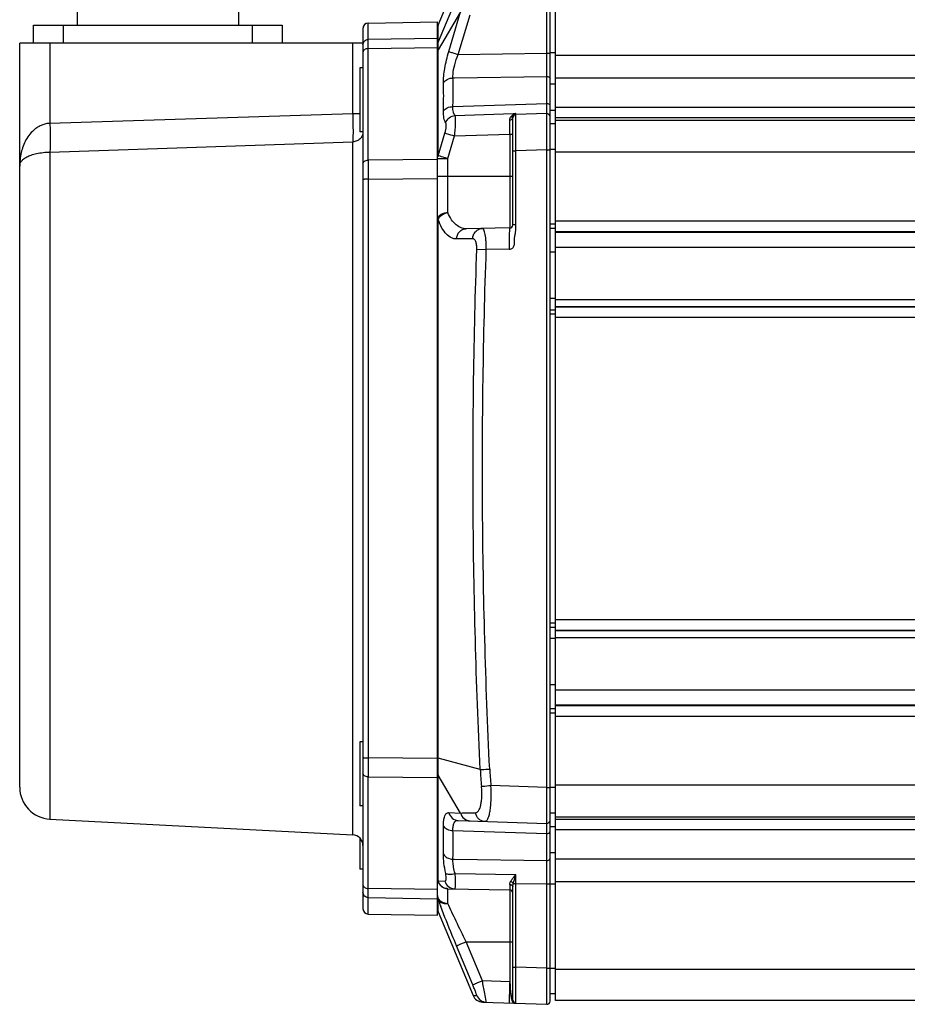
# Model space of a CAD drawing. Header units: millimetres. Extents: x 0 to 874, y 0 to 432.
# Tile 6 of 24: x 177 to 261, y 160 to 252. Entities that reach past the tile are written whole.
import ezdxf

# ---------------------------------------------------------------- set-up
doc = ezdxf.new("R2010")
doc.units = ezdxf.units.MM
doc.header["$LTSCALE"] = 30.734
doc.layers.get('0').update_dxf_attribs({"linetype": 'CONTINUOUS'})

msp = doc.modelspace()

# ---------------------------------------------------------------- linework, layer by layer
at = {"color": 7, "linetype": 'Continuous'}
for p, q in [((227.375, 159.992), (227.375, 260.136)), ((220.808, 259.631), (216.852, 250.198)), ((216.852, 251.749), (220.127, 259.61)), ((227.875, 160.064), (227.875, 260.064)), ((182.875, 258.364), (182.875, 251.764)), ((198.075, 258.364), (198.075, 251.764)), ((227.064, 249.123), (227.064, 257.038)), ((218.957, 253.002), (216.852, 249.429)), ((217.846, 249.268), (218.957, 253.002)), ((218.734, 248.996), (219.845, 252.729)), ((210.266, 251.951), (216.775, 252.064)), ((210.266, 239.054), (210.266, 251.951)), ((216.775, 168.064), (216.775, 252.064)), ((178.775, 250.064), (178.775, 251.764)), ((178.775, 251.764), (202.175, 251.764)), ((181.575, 251.764), (181.575, 250.064)), ((199.375, 250.064), (199.375, 251.764)), ((202.175, 251.764), (202.175, 250.064)), ((209.775, 251.451), (209.775, 168.678)), ((216.852, 249.661), (216.852, 251.749)), ((177.475, 180.104), (177.475, 250.064)), ((209.775, 250.064), (177.475, 250.064)), ((180.318, 250.064), (180.318, 242.526)), ((208.827, 243.457), (208.827, 250.064)), ((216.775, 250.511), (210.266, 250.403)), ((210.266, 249.543), (216.775, 249.652)), ((216.852, 249.429), (216.852, 249.661)), ((216.852, 239.472), (216.852, 249.429)), ((218.734, 248.996), (227.064, 249.123)), ((227.064, 249.123), (227.375, 249.123)), ((227.875, 249.135), (227.375, 249.135)), ((227.875, 248.915), (322.08, 248.915)), ((209.475, 247.724), (209.475, 241.724)), ((209.775, 247.724), (209.475, 247.724)), ((218.24, 246.789), (218.379, 246.791)), ((218.379, 246.791), (227.064, 246.929)), ((227.064, 244.391), (227.064, 246.929)), ((227.875, 246.79), (322.043, 246.79)), ((227.875, 246.21), (227.375, 246.21)), ((218.24, 244.088), (227.064, 244.391)), ((227.875, 243.737), (227.375, 243.737)), ((321.994, 243.994), (227.875, 243.994)), ((180.318, 242.526), (208.827, 243.457)), ((208.827, 243.457), (209.475, 243.457)), ((218.442, 243.257), (223.906, 243.446)), ((223.875, 232.983), (223.875, 243.035)), ((223.906, 243.446), (224.164, 243.454)), ((227.064, 243.436), (224.164, 243.335)), ((321.978, 243.031), (227.875, 243.031)), ((227.875, 242.815), (321.974, 242.815)), ((209.775, 241.724), (209.475, 241.724)), ((227.875, 242.464), (227.375, 242.464)), ((180.318, 239.821), (208.827, 240.785)), ((208.827, 175.614), (208.827, 240.785)), ((216.852, 239.472), (217.484, 241.608)), ((217.757, 239.2), (218.39, 241.336)), ((218.39, 241.336), (223.58, 241.514)), ((223.58, 241.514), (223.58, 232.683)), ((223.58, 241.514), (223.875, 241.514)), ((180.318, 239.821), (180.318, 177.108)), ((223.875, 239.937), (224.164, 239.937)), ((227.064, 240.038), (224.164, 239.937)), ((224.164, 232.983), (224.164, 239.937)), ((227.064, 180.09), (227.064, 240.038)), ((227.064, 240.038), (227.375, 240.038)), ((227.875, 240.066), (227.375, 240.066)), ((322.922, 239.816), (227.875, 239.816)), ((216.775, 239.106), (210.266, 239.054)), ((216.775, 239.2), (217.757, 239.2)), ((217.757, 234.126), (217.757, 239.2)), ((210.266, 237.273), (216.775, 237.326)), ((210.266, 237.273), (210.266, 182.855)), ((216.775, 237.564), (223.875, 237.564)), ((216.852, 182.838), (216.852, 233.474)), ((227.875, 233.364), (322.275, 233.364)), ((223.58, 232.683), (219.483, 232.612)), ((224.164, 232.983), (223.875, 232.983)), ((227.375, 233.064), (227.875, 233.064)), ((227.375, 232.664), (227.875, 232.664)), ((227.875, 232.364), (322.249, 232.364)), ((220.103, 231.672), (218.578, 231.646)), ((227.875, 232.294), (322.179, 232.294)), ((220.489, 230.677), (221.377, 230.645)), ((223.545, 230.683), (221.377, 230.645)), ((227.875, 230.878), (322.156, 230.878)), ((227.875, 230.405), (227.375, 230.405)), ((227.875, 226.047), (227.375, 226.047)), ((227.875, 225.964), (322.207, 225.964)), ((227.875, 224.964), (227.375, 224.964)), ((227.875, 225.282), (322.231, 225.282)), ((322.249, 225.264), (227.875, 225.264)), ((227.875, 224.564), (227.375, 224.564)), ((322.275, 224.264), (227.875, 224.264)), ((227.375, 195.564), (227.875, 195.564)), ((227.875, 195.864), (322.275, 195.864)), ((227.375, 195.164), (227.875, 195.164)), ((227.875, 194.864), (322.249, 194.864)), ((227.875, 194.846), (322.231, 194.846)), ((227.875, 194.082), (227.375, 194.082)), ((227.875, 194.164), (322.207, 194.164)), ((227.875, 189.723), (227.375, 189.723)), ((227.875, 189.25), (322.156, 189.25)), ((227.875, 187.464), (227.375, 187.464)), ((227.875, 187.064), (227.375, 187.064)), ((227.875, 187.834), (322.179, 187.834)), ((322.249, 187.764), (227.875, 187.764)), ((322.275, 186.764), (227.875, 186.764)), ((209.475, 184.364), (209.475, 178.364)), ((209.775, 184.364), (209.475, 184.364)), ((216.775, 182.803), (210.266, 182.855)), ((216.852, 182.444), (216.852, 182.838)), ((220.808, 181.76), (216.852, 182.838)), ((216.852, 181.797), (216.852, 182.444)), ((216.852, 181.517), (216.852, 181.797)), ((216.852, 181.245), (216.852, 181.517)), ((210.266, 168.178), (210.266, 181.075)), ((210.266, 181.075), (216.775, 181.022)), ((218.957, 177.672), (216.852, 181.245)), ((216.852, 171.289), (216.852, 181.245)), ((227.064, 180.09), (221.811, 180.274)), ((227.064, 180.09), (227.375, 180.09)), ((227.875, 180.062), (227.375, 180.062)), ((227.875, 180.312), (322.922, 180.312)), ((209.775, 178.364), (209.475, 178.364)), ((180.318, 177.108), (208.827, 175.614)), ((217.846, 177.711), (218.957, 177.672)), ((218.734, 176.983), (227.064, 176.693)), ((227.875, 177.664), (227.375, 177.664)), ((227.875, 177.313), (321.974, 177.313)), ((227.875, 177.098), (321.978, 177.098)), ((218.24, 176.04), (227.064, 175.738)), ((227.875, 176.391), (227.375, 176.391)), ((227.875, 176.135), (321.994, 176.135)), ((209.475, 175.314), (209.475, 172.404)), ((227.064, 173.2), (227.064, 175.738)), ((218.24, 173.339), (218.379, 173.337)), ((218.379, 173.337), (227.064, 173.2)), ((227.875, 173.919), (227.375, 173.919)), ((322.043, 173.338), (227.875, 173.338)), ((209.775, 172.404), (209.475, 172.404)), ((216.852, 171.289), (217.484, 171.278)), ((218.442, 171.983), (224.164, 171.889)), ((216.775, 170.477), (210.266, 170.585)), ((217.757, 169.185), (217.757, 170.561)), ((217.757, 170.561), (223.58, 170.459)), ((223.58, 170.459), (223.58, 161.814)), ((223.875, 160.094), (223.875, 170.733)), ((223.915, 171.05), (224.164, 171.05)), ((224.164, 163.192), (224.164, 171.05)), ((224.164, 171.05), (227.064, 171.006)), ((227.064, 163.09), (227.064, 171.006)), ((227.064, 171.006), (227.375, 171.006)), ((227.875, 170.993), (227.375, 170.993)), ((322.08, 171.213), (227.875, 171.213)), ((210.266, 169.726), (216.775, 169.618)), ((216.852, 168.38), (216.852, 169.526)), ((210.266, 168.178), (216.775, 168.064)), ((216.852, 168.38), (220.127, 160.519)), ((220.103, 161.521), (218.578, 165.195)), ((219.483, 165.578), (223.875, 165.578)), ((221.009, 161.904), (219.483, 165.578)), ((223.875, 163.192), (224.164, 163.192)), ((227.064, 163.09), (224.164, 163.192)), ((227.064, 163.09), (227.375, 163.09)), ((227.875, 163.062), (227.375, 163.062)), ((227.875, 162.986), (322.224, 162.986)), ((223.58, 161.814), (221.009, 161.904)), ((220.127, 160.519), (220.489, 160.507)), ((220.127, 160.519), (220.144, 160.518)), ((223.547, 160.71), (223.546, 160.64)), ((223.673, 160.715), (223.678, 160.654)), ((223.678, 160.654), (223.682, 160.607)), ((227.875, 160.664), (227.375, 160.664)), ((221.015, 159.904), (227.064, 159.693)), ((223.92, 159.935), (223.875, 160.094)), ((223.974, 159.871), (223.932, 159.918)), ((224.008, 159.8), (224.023, 159.799)), ((333.275, 160.064), (227.875, 160.064))]:
    msp.add_line(p, q, dxfattribs=at)
for points in [[(210.266, 249.543), (210.266, 249.961), (210.266, 250.253), (210.266, 250.403)], [(210.266, 169.726), (210.266, 169.876), (210.266, 170.167), (210.266, 170.585)], [(223.682, 160.607), (223.684, 160.582), (223.687, 160.557), (223.69, 160.532), (223.693, 160.506), (223.696, 160.479), (223.699, 160.452), (223.703, 160.425), (223.707, 160.397), (223.712, 160.368), (223.717, 160.339), (223.722, 160.31), (223.728, 160.281), (223.734, 160.252), (223.741, 160.223), (223.749, 160.194)], [(223.749, 160.194), (223.756, 160.166), (223.765, 160.138), (223.773, 160.11), (223.782, 160.084), (223.792, 160.058), (223.802, 160.033), (223.813, 160.009), (223.823, 159.986), (223.834, 159.964), (223.846, 159.944), (223.858, 159.924)], [(223.858, 159.924), (223.87, 159.906), (223.882, 159.889), (223.895, 159.873), (223.908, 159.859), (223.921, 159.846), (223.935, 159.834), (223.949, 159.824), (223.963, 159.816)], [(223.963, 159.816), (223.978, 159.809), (223.993, 159.804), (224.008, 159.8)], [(223.974, 159.871), (223.976, 159.869), (223.997, 159.852)], [(223.997, 159.852), (224.021, 159.836), (224.048, 159.822), (224.077, 159.81)], [(224.077, 159.81), (224.106, 159.802), (224.133, 159.797)]]:
    msp.add_lwpolyline(points, dxfattribs=at)
for centre, radius, start, end in [((210.275, 251.451), 0.5, 91, 180), ((217.775, 251.364), 1, 157.38014, 180), ((217.767, 249.814), 0.992, 157.26907, 172.3735), ((-297.089, 244.324), 520.676, 359.69081, 359.83631), ((224.436, 242.498), 0.982, 127.10647, 128.49721), ((224.471, 242.452), 1.04, 125.00543, 127.0989), ((224.548, 242.34), 1.175, 119.89807, 124.9463), ((224.175, 243.035), 0.3, 92, 180), ((224.643, 242.176), 1.365, 115.35355, 119.91507), ((224.913, 242.451), 1.244, 135.94718, 137.61316), ((224.701, 242.056), 1.498, 112.78482, 115.39174), ((226.819, 240.517), 3.959, 133.14649, 134.10941), ((233.325, 233.58), 13.47, 132.85625, 133.16216), ((224.725, 241.999), 1.56, 111.09529, 112.79166), ((227.075, 243.136), 0.3, 0, 92), ((1038.134, 238.163), 827.868, 179.938376, 180.061622), ((218.632, 245.124), 5.926, 252.51401, 252.75668), ((223.575, 232.983), 0.3, 271, 360), ((909.868, 181.965), 699.603, 179.927079, 180.072921), ((253.237, 183.328), 32.467, 182.76919, 185.56), ((252.272, 183.328), 30.614, 182.85282, 185.72544), ((180.475, 180.104), 3, 180, 267), ((227.075, 176.992), 0.3, 268, 360), ((208.775, 174.615), 1, 0, 87), ((217.775, 171.561), 1, 180, 269), ((223.575, 170.159), 0.3, 0, 89), ((217.768, 169.909), 0.993, 196.25363, 202.71289), ((276.775, 191.854), 63.948, 200.43592, 200.83708), ((210.275, 168.678), 0.5, 180, 269), ((217.775, 168.764), 1, 180, 202.61986), ((289.486, 196.687), 77.547, 200.83396, 201.00624), ((221.05, 160.903), 1, 202.61988, 268), ((224.175, 160.094), 0.3, 180, 268), ((227.075, 159.992), 0.3, 268, 360)]:
    msp.add_arc(centre, radius, start, end, dxfattribs=at)
for points, knots in [([(209.775, 249.906), (209.775, 249.97), (209.8, 250.099), (209.909, 250.263), (210.072, 250.374), (210.202, 250.401), (210.266, 250.403)], [0, 0, 0, 0, 0.249223, 0.498825, 0.749174, 1, 1, 1, 1]), ([(210.266, 249.543), (210.203, 249.543), (210.079, 249.525), (209.919, 249.45), (209.805, 249.336), (209.775, 249.236), (209.775, 249.19)], [0, 0, 0, 0, 0.288023, 0.555011, 0.790154, 1, 1, 1, 1]), ([(216.775, 249.156), (216.775, 249.179), (216.781, 249.274), (216.815, 249.367), (216.852, 249.428)], [0, 0, 0, 0, 0.246034, 1, 1, 1, 1]), ([(217.352, 246.328), (217.347, 246.537), (217.368, 246.991), (217.503, 247.98), (217.691, 248.747), (217.846, 249.268)], [0, 0, 0, 0, 0.21021, 0.45477, 1, 1, 1, 1]), ([(217.846, 249.268), (217.955, 249.231), (218.251, 249.142), (218.548, 249.052), (218.734, 248.996)], [0, 0, 0, 0, 0.372177, 1, 1, 1, 1]), ([(227.064, 246.929), (227.064, 247.083), (227.063, 247.814), (227.064, 248.546), (227.064, 249.123)], [0, 0, 0, 0, 0.210759, 1, 1, 1, 1]), ([(218.247, 247.119), (218.271, 247.423), (218.397, 248.063), (218.606, 248.678), (218.734, 248.996)], [0, 0, 0, 0, 0.47112, 1, 1, 1, 1]), ([(217.352, 246.328), (217.43, 246.468), (217.711, 246.703), (218.056, 246.782), (218.24, 246.789)], [0, 0, 0, 0, 0.46574, 1, 1, 1, 1]), ([(217.352, 243.681), (217.357, 243.908), (217.372, 244.79), (217.367, 245.673), (217.352, 246.328)], [0, 0, 0, 0, 0.257228, 1, 1, 1, 1]), ([(218.24, 246.789), (218.239, 246.815), (218.237, 246.925), (218.241, 247.035), (218.247, 247.119)], [0, 0, 0, 0, 0.236473, 1, 1, 1, 1]), ([(218.24, 244.088), (218.245, 244.32), (218.26, 245.22), (218.256, 246.121), (218.24, 246.789)], [0, 0, 0, 0, 0.257226, 1, 1, 1, 1]), ([(227.064, 246.929), (227.104, 246.93), (227.181, 246.92), (227.283, 246.875), (227.356, 246.802), (227.375, 246.739), (227.375, 246.709)], [0, 0, 0, 0, 0.283912, 0.55047, 0.787282, 1, 1, 1, 1]), ([(227.064, 243.436), (227.063, 243.436), (227.066, 243.444), (227.063, 243.453), (227.064, 243.475), (227.063, 243.501), (227.064, 243.537), (227.063, 243.599), (227.063, 243.695), (227.063, 243.831), (227.064, 243.995), (227.064, 244.185), (227.064, 244.32), (227.064, 244.391)], [0, 0, 0, 0, 0.004129, 0.016506, 0.037102, 0.065867, 0.102724, 0.147578, 0.260782, 0.404285, 0.576574, 0.77584, 1, 1, 1, 1]), ([(227.064, 244.391), (227.104, 244.392), (227.181, 244.383), (227.282, 244.342), (227.355, 244.275), (227.375, 244.214), (227.375, 244.187)], [0, 0, 0, 0, 0.291064, 0.56136, 0.795612, 1, 1, 1, 1]), ([(217.557, 242.57), (217.517, 242.625), (217.449, 242.765), (217.357, 243.136), (217.347, 243.453), (217.352, 243.681)], [0, 0, 0, 0, 0.177795, 0.402395, 1, 1, 1, 1]), ([(217.352, 243.681), (217.432, 243.811), (217.72, 244.024), (218.058, 244.086), (218.24, 244.088)], [0, 0, 0, 0, 0.456855, 1, 1, 1, 1]), ([(218.442, 243.257), (218.358, 243.341), (218.243, 243.626), (218.234, 243.917), (218.24, 244.088)], [0, 0, 0, 0, 0.409066, 1, 1, 1, 1]), ([(208.827, 243.457), (208.833, 242.934), (208.838, 242.044), (208.836, 241.153), (208.827, 240.785)], [0, 0, 0, 0, 0.58661, 1, 1, 1, 1]), ([(217.484, 241.608), (217.515, 241.711), (217.565, 241.908), (217.608, 242.186), (217.612, 242.404), (217.585, 242.531), (217.557, 242.57)], [0, 0, 0, 0, 0.327269, 0.622403, 0.852664, 1, 1, 1, 1]), ([(217.557, 242.57), (217.622, 242.753), (217.865, 243.087), (218.248, 243.239), (218.442, 243.257)], [0, 0, 0, 0, 0.49957, 1, 1, 1, 1]), ([(218.39, 241.336), (218.418, 241.546), (218.462, 241.945), (218.496, 242.494), (218.498, 242.888), (218.474, 243.128), (218.455, 243.22), (218.442, 243.257)], [0, 0, 0, 0, 0.328779, 0.624174, 0.855273, 0.939293, 1, 1, 1, 1]), ([(223.586, 242.836), (223.586, 242.861), (223.593, 242.953), (223.629, 243.042), (223.667, 243.099)], [0, 0, 0, 0, 0.260229, 1, 1, 1, 1]), ([(223.586, 242.837), (223.623, 242.838), (223.695, 242.848), (223.79, 242.89), (223.857, 242.953), (223.875, 243.009), (223.875, 243.035)], [0, 0, 0, 0, 0.294729, 0.565239, 0.797859, 1, 1, 1, 1]), ([(223.915, 243.186), (223.901, 243.161), (223.858, 243.118), (223.8, 243.1), (223.77, 243.096)], [0, 0, 0, 0, 0.476589, 1, 1, 1, 1]), ([(224.164, 239.937), (224.164, 240.158), (224.162, 240.592), (224.161, 241.221), (224.16, 241.802), (224.16, 242.244), (224.16, 242.556), (224.16, 242.754), (224.161, 242.925), (224.161, 243.066), (224.162, 243.166), (224.162, 243.23), (224.162, 243.267), (224.163, 243.295), (224.162, 243.317), (224.165, 243.326), (224.163, 243.335), (224.164, 243.335)], [0, 0, 0, 0, 0.195226, 0.382989, 0.555919, 0.707446, 0.773311, 0.831715, 0.882106, 0.924002, 0.957004, 0.97007, 0.980803, 0.989178, 0.995177, 0.998784, 1, 1, 1, 1]), ([(227.064, 240.038), (227.064, 240.259), (227.062, 240.693), (227.061, 241.322), (227.06, 241.902), (227.06, 242.344), (227.06, 242.657), (227.06, 242.854), (227.061, 243.025), (227.061, 243.167), (227.062, 243.267), (227.062, 243.331), (227.062, 243.368), (227.063, 243.396), (227.062, 243.418), (227.065, 243.427), (227.063, 243.436), (227.064, 243.436)], [0, 0, 0, 0, 0.195109, 0.382772, 0.555652, 0.707204, 0.773101, 0.831538, 0.881959, 0.923889, 0.956926, 0.970012, 0.98076, 0.989146, 0.995156, 0.998777, 1, 1, 1, 1]), ([(180.318, 242.526), (180.188, 242.521), (179.932, 242.481), (179.57, 242.363), (179.235, 242.201), (178.841, 241.936), (178.429, 241.534), (177.934, 240.802), (177.561, 239.776), (177.475, 238.918), (177.475, 238.492)], [0, 0, 0, 0, 0.071807, 0.14233, 0.210712, 0.27703, 0.404267, 0.526655, 0.763938, 1, 1, 1, 1]), ([(180.318, 242.526), (180.335, 241.994), (180.351, 241.243), (180.343, 240.341), (180.329, 239.972), (180.318, 239.821)], [0, 0, 0, 0, 0.590954, 0.832073, 1, 1, 1, 1]), ([(209.775, 241.676), (209.775, 241.563), (209.724, 241.331), (209.512, 241.041), (209.198, 240.844), (208.952, 240.791), (208.827, 240.785)], [0, 0, 0, 0, 0.23706, 0.481625, 0.736854, 1, 1, 1, 1]), ([(217.484, 241.608), (217.527, 241.595), (217.829, 241.503), (218.131, 241.413), (218.39, 241.336)], [0, 0, 0, 0, 0.141948, 1, 1, 1, 1]), ([(177.475, 238.492), (177.475, 238.571), (177.502, 238.736), (177.632, 238.969), (177.85, 239.184), (178.16, 239.38), (178.568, 239.552), (179.29, 239.751), (179.893, 239.812), (180.318, 239.821)], [0, 0, 0, 0, 0.069836, 0.144862, 0.232506, 0.33869, 0.468049, 0.623206, 1, 1, 1, 1]), ([(209.775, 238.7), (209.775, 238.747), (209.804, 238.846), (209.919, 238.961), (210.079, 239.035), (210.203, 239.053), (210.266, 239.054)], [0, 0, 0, 0, 0.209743, 0.444737, 0.711848, 1, 1, 1, 1]), ([(217.757, 239.2), (217.663, 239.228), (217.369, 239.315), (217.075, 239.403), (216.876, 239.465)], [0, 0, 0, 0, 0.319569, 1, 1, 1, 1]), ([(210.266, 237.273), (210.203, 237.273), (210.087, 237.27), (209.951, 237.261), (209.863, 237.249), (209.817, 237.24), (209.79, 237.232), (209.775, 237.221), (209.775, 237.216)], [0, 0, 0, 0, 0.377061, 0.696194, 0.819094, 0.911674, 0.971151, 1, 1, 1, 1]), ([(216.775, 233.436), (216.775, 233.527), (216.835, 233.722), (217.064, 233.945), (217.385, 234.09), (217.63, 234.125), (217.757, 234.126)], [0, 0, 0, 0, 0.206966, 0.441142, 0.709406, 1, 1, 1, 1]), ([(216.775, 233.436), (216.775, 233.445), (216.807, 233.464), (216.832, 233.469), (216.852, 233.474)], [0, 0, 0, 0, 0.311131, 1, 1, 1, 1]), ([(216.852, 233.474), (216.884, 233.553), (217.093, 233.877), (217.468, 234.069), (217.757, 234.126)], [0, 0, 0, 0, 0.223703, 1, 1, 1, 1]), ([(218.578, 231.646), (218.411, 231.643), (218.048, 231.732), (217.574, 232.115), (217.161, 232.713), (216.95, 233.2), (216.852, 233.474)], [0, 0, 0, 0, 0.187344, 0.4043, 0.672402, 1, 1, 1, 1]), ([(219.483, 232.612), (219.319, 232.609), (218.971, 232.675), (218.495, 232.984), (218.075, 233.481), (217.857, 233.895), (217.757, 234.126)], [0, 0, 0, 0, 0.202629, 0.425774, 0.688179, 1, 1, 1, 1]), ([(218.578, 231.646), (218.581, 231.771), (218.632, 232.02), (218.832, 232.338), (219.129, 232.555), (219.367, 232.609), (219.483, 232.612)], [0, 0, 0, 0, 0.259099, 0.512732, 0.75898, 1, 1, 1, 1]), ([(220.103, 231.672), (220.107, 231.797), (220.158, 232.047), (220.358, 232.365), (220.655, 232.582), (220.892, 232.636), (221.009, 232.638)], [0, 0, 0, 0, 0.259101, 0.512736, 0.758984, 1, 1, 1, 1]), ([(221.377, 230.645), (221.379, 230.903), (221.369, 231.278), (221.325, 231.751), (221.282, 232.05), (221.227, 232.294), (221.173, 232.458), (221.123, 232.553), (221.081, 232.61), (221.036, 232.639), (221.009, 232.638)], [0, 0, 0, 0, 0.371316, 0.538532, 0.684909, 0.805629, 0.897568, 0.932511, 0.960473, 1, 1, 1, 1]), ([(223.58, 232.683), (223.576, 232.683), (223.571, 232.665), (223.566, 232.64), (223.56, 232.59), (223.555, 232.525), (223.551, 232.441), (223.545, 232.296), (223.54, 232.079), (223.537, 231.78), (223.537, 231.438), (223.539, 231.068), (223.543, 230.813), (223.545, 230.683)], [0, 0, 0, 0, 0.005904, 0.020665, 0.044661, 0.077807, 0.119786, 0.170186, 0.294395, 0.445595, 0.618086, 0.805484, 1, 1, 1, 1]), ([(223.545, 230.683), (223.651, 230.685), (223.82, 230.736), (223.958, 230.905), (224.012, 231.06), (224.027, 231.221), (224.025, 231.436), (224.022, 231.705), (224.077, 232.024), (224.144, 232.339), (224.174, 232.661), (224.164, 232.876), (224.164, 232.983)], [0, 0, 0, 0, 0.123661, 0.18622, 0.248917, 0.311623, 0.374203, 0.499351, 0.624511, 0.749681, 0.874813, 1, 1, 1, 1]), ([(220.489, 230.677), (220.494, 230.81), (220.482, 231.056), (220.416, 231.34), (220.332, 231.515), (220.264, 231.604), (220.187, 231.66), (220.13, 231.672), (220.103, 231.672)], [0, 0, 0, 0, 0.34761, 0.640341, 0.75655, 0.852172, 0.930828, 1, 1, 1, 1]), ([(220.808, 181.76), (220.417, 189.905), (219.969, 206.214), (220.203, 222.528), (220.489, 230.677)], [0, 0, 0, 0, 0.500002, 1, 1, 1, 1]), ([(221.696, 181.804), (221.306, 189.937), (220.857, 206.22), (221.092, 222.508), (221.377, 230.645)], [0, 0, 0, 0, 0.500002, 1, 1, 1, 1]), ([(209.775, 182.912), (209.775, 182.907), (209.79, 182.897), (209.817, 182.889), (209.862, 182.879), (209.95, 182.868), (210.087, 182.858), (210.203, 182.856), (210.266, 182.855)], [0, 0, 0, 0, 0.028827, 0.08825, 0.18072, 0.303529, 0.622776, 1, 1, 1, 1]), ([(216.809, 182.853), (216.812, 182.852), (216.826, 182.846), (216.841, 182.842), (216.852, 182.838)], [0, 0, 0, 0, 0.218253, 1, 1, 1, 1]), ([(216.775, 181.517), (216.775, 181.493), (216.781, 181.399), (216.816, 181.307), (216.852, 181.245)], [0, 0, 0, 0, 0.244795, 1, 1, 1, 1]), ([(220.808, 181.76), (220.856, 181.763), (221.152, 181.778), (221.449, 181.792), (221.696, 181.804)], [0, 0, 0, 0, 0.163389, 1, 1, 1, 1]), ([(210.266, 181.075), (210.203, 181.075), (210.079, 181.093), (209.919, 181.168), (209.805, 181.282), (209.775, 181.382), (209.775, 181.428)], [0, 0, 0, 0, 0.288023, 0.555011, 0.790154, 1, 1, 1, 1]), ([(220.344, 177.706), (220.4, 177.707), (220.522, 177.744), (220.667, 177.897), (220.781, 178.128), (220.851, 178.37), (220.896, 178.599), (220.934, 178.868), (220.96, 179.235), (220.96, 179.7), (220.939, 180.02), (220.923, 180.183)], [0, 0, 0, 0, 0.061509, 0.133825, 0.227069, 0.344558, 0.412215, 0.485274, 0.645279, 0.819063, 1, 1, 1, 1]), ([(220.923, 180.183), (220.971, 180.188), (221.267, 180.219), (221.563, 180.249), (221.811, 180.274)], [0, 0, 0, 0, 0.16184, 1, 1, 1, 1]), ([(221.232, 176.896), (221.259, 176.895), (221.316, 176.905), (221.395, 176.953), (221.466, 177.032), (221.562, 177.192), (221.659, 177.47), (221.745, 177.884), (221.805, 178.393), (221.85, 179.2), (221.837, 179.837), (221.811, 180.274)], [0, 0, 0, 0, 0.022566, 0.047124, 0.076206, 0.111356, 0.202345, 0.321571, 0.466438, 0.632114, 1, 1, 1, 1]), ([(227.064, 176.693), (227.063, 176.693), (227.065, 176.701), (227.062, 176.711), (227.063, 176.733), (227.062, 176.76), (227.062, 176.797), (227.062, 176.861), (227.061, 176.961), (227.061, 177.103), (227.06, 177.274), (227.06, 177.472), (227.06, 177.785), (227.06, 178.227), (227.061, 178.807), (227.062, 179.436), (227.064, 179.87), (227.064, 180.09)], [0, 0, 0, 0, 0.001223, 0.004845, 0.010857, 0.019246, 0.029999, 0.043093, 0.076157, 0.118113, 0.168577, 0.22704, 0.29296, 0.444507, 0.617336, 0.80491, 1, 1, 1, 1]), ([(217.352, 176.447), (217.348, 176.63), (217.357, 176.951), (217.429, 177.323), (217.533, 177.534), (217.622, 177.64), (217.729, 177.702), (217.808, 177.712), (217.846, 177.711)], [0, 0, 0, 0, 0.370128, 0.648509, 0.755086, 0.844159, 0.922631, 1, 1, 1, 1]), ([(217.846, 177.711), (217.899, 177.514), (218.127, 177.145), (218.535, 176.99), (218.734, 176.983)], [0, 0, 0, 0, 0.506034, 1, 1, 1, 1]), ([(218.24, 176.04), (218.235, 176.179), (218.243, 176.424), (218.326, 176.741), (218.5, 176.952), (218.66, 176.986), (218.734, 176.983)], [0, 0, 0, 0, 0.349373, 0.614605, 0.814886, 1, 1, 1, 1]), ([(218.957, 177.673), (219.063, 177.678), (219.526, 177.697), (219.988, 177.704), (220.344, 177.706)], [0, 0, 0, 0, 0.230847, 1, 1, 1, 1]), ([(218.957, 177.672), (219.01, 177.475), (219.238, 177.107), (219.646, 176.952), (219.845, 176.945)], [0, 0, 0, 0, 0.506101, 1, 1, 1, 1]), ([(220.344, 177.706), (220.363, 177.597), (220.437, 177.386), (220.64, 177.123), (220.915, 176.946), (221.127, 176.9), (221.232, 176.896)], [0, 0, 0, 0, 0.256651, 0.509091, 0.756392, 1, 1, 1, 1]), ([(217.352, 173.8), (217.357, 174.015), (217.372, 174.897), (217.366, 175.779), (217.352, 176.447)], [0, 0, 0, 0, 0.24271, 1, 1, 1, 1]), ([(217.352, 176.447), (217.432, 176.317), (217.72, 176.104), (218.058, 176.042), (218.24, 176.04)], [0, 0, 0, 0, 0.456855, 1, 1, 1, 1]), ([(218.24, 173.339), (218.245, 173.558), (218.261, 174.458), (218.255, 175.359), (218.24, 176.04)], [0, 0, 0, 0, 0.242711, 1, 1, 1, 1]), ([(227.064, 175.738), (227.064, 175.809), (227.064, 175.944), (227.064, 176.133), (227.063, 176.297), (227.063, 176.434), (227.063, 176.53), (227.064, 176.592), (227.063, 176.627), (227.064, 176.654), (227.063, 176.675), (227.066, 176.684), (227.063, 176.693), (227.064, 176.693)], [0, 0, 0, 0, 0.224124, 0.423384, 0.595683, 0.739194, 0.852403, 0.897259, 0.934119, 0.962887, 0.983489, 0.995868, 1, 1, 1, 1]), ([(227.064, 175.738), (227.104, 175.737), (227.181, 175.745), (227.282, 175.787), (227.355, 175.854), (227.375, 175.914), (227.375, 175.942)], [0, 0, 0, 0, 0.291064, 0.56136, 0.795612, 1, 1, 1, 1]), ([(217.557, 171.994), (217.489, 172.316), (217.387, 172.915), (217.345, 173.523), (217.352, 173.8)], [0, 0, 0, 0, 0.542586, 1, 1, 1, 1]), ([(217.352, 173.8), (217.43, 173.661), (217.711, 173.425), (218.056, 173.346), (218.24, 173.339)], [0, 0, 0, 0, 0.46574, 1, 1, 1, 1]), ([(218.241, 173.128), (218.24, 173.146), (218.238, 173.216), (218.238, 173.287), (218.24, 173.339)], [0, 0, 0, 0, 0.25925, 1, 1, 1, 1]), ([(218.442, 171.983), (218.386, 172.182), (218.296, 172.56), (218.248, 172.946), (218.241, 173.128)], [0, 0, 0, 0, 0.531059, 1, 1, 1, 1]), ([(227.064, 171.006), (227.064, 171.209), (227.063, 171.941), (227.063, 172.672), (227.064, 173.2)], [0, 0, 0, 0, 0.278488, 1, 1, 1, 1]), ([(227.064, 173.2), (227.104, 173.199), (227.181, 173.208), (227.283, 173.253), (227.356, 173.326), (227.375, 173.39), (227.375, 173.419)], [0, 0, 0, 0, 0.283912, 0.55047, 0.787282, 1, 1, 1, 1]), ([(216.775, 171.561), (216.775, 171.537), (216.781, 171.442), (216.815, 171.35), (216.852, 171.289)], [0, 0, 0, 0, 0.245403, 1, 1, 1, 1]), ([(217.757, 170.561), (217.656, 170.562), (217.45, 170.601), (217.177, 170.756), (216.965, 170.992), (216.879, 171.187), (216.852, 171.289)], [0, 0, 0, 0, 0.24612, 0.494252, 0.745578, 1, 1, 1, 1]), ([(217.484, 171.278), (217.499, 171.277), (217.532, 171.286), (217.568, 171.328), (217.592, 171.392), (217.607, 171.478), (217.61, 171.584), (217.6, 171.759), (217.577, 171.898), (217.557, 171.994)], [0, 0, 0, 0, 0.057256, 0.122321, 0.207978, 0.319663, 0.457894, 0.620309, 1, 1, 1, 1]), ([(217.484, 171.278), (217.538, 171.078), (217.772, 170.705), (218.188, 170.553), (218.39, 170.55)], [0, 0, 0, 0, 0.506064, 1, 1, 1, 1]), ([(217.557, 171.994), (217.598, 171.969), (217.715, 171.94), (217.917, 171.926), (218.168, 171.94), (218.348, 171.966), (218.442, 171.983)], [0, 0, 0, 0, 0.160958, 0.39161, 0.678819, 1, 1, 1, 1]), ([(218.39, 170.55), (218.405, 170.549), (218.43, 170.571), (218.447, 170.609), (218.468, 170.675), (218.484, 170.789), (218.495, 170.958), (218.496, 171.169), (218.484, 171.516), (218.462, 171.791), (218.442, 171.983)], [0, 0, 0, 0, 0.031187, 0.055312, 0.086804, 0.172957, 0.289694, 0.434703, 0.604433, 1, 1, 1, 1]), ([(223.667, 171.233), (223.681, 171.259), (223.743, 171.366), (223.817, 171.466), (223.875, 171.54)], [0, 0, 0, 0, 0.238662, 1, 1, 1, 1]), ([(223.875, 171.54), (223.898, 171.569), (223.992, 171.687), (224.09, 171.801), (224.164, 171.889)], [0, 0, 0, 0, 0.244559, 1, 1, 1, 1]), ([(224.164, 171.05), (224.164, 171.121), (224.164, 171.4), (224.164, 171.68), (224.164, 171.889)], [0, 0, 0, 0, 0.253156, 1, 1, 1, 1]), ([(209.775, 170.939), (209.775, 170.892), (209.804, 170.793), (209.919, 170.678), (210.079, 170.604), (210.203, 170.586), (210.266, 170.585)], [0, 0, 0, 0, 0.209743, 0.444737, 0.711848, 1, 1, 1, 1]), ([(223.586, 170.958), (223.585, 170.887), (223.585, 170.787), (223.584, 170.664), (223.584, 170.593), (223.583, 170.537), (223.582, 170.5), (223.581, 170.479), (223.581, 170.468), (223.58, 170.463), (223.581, 170.459), (223.58, 170.459)], [0, 0, 0, 0, 0.426687, 0.598868, 0.741648, 0.853918, 0.934791, 0.963215, 0.983568, 0.995823, 1, 1, 1, 1]), ([(223.586, 170.958), (223.586, 170.98), (223.595, 171.076), (223.632, 171.168), (223.667, 171.233)], [0, 0, 0, 0, 0.230178, 1, 1, 1, 1]), ([(223.586, 170.958), (223.623, 170.957), (223.696, 170.945), (223.792, 170.897), (223.858, 170.824), (223.875, 170.762), (223.875, 170.733)], [0, 0, 0, 0, 0.281578, 0.545706, 0.783161, 1, 1, 1, 1]), ([(223.915, 171.05), (223.904, 171.07), (223.841, 171.154), (223.745, 171.209), (223.667, 171.233)], [0, 0, 0, 0, 0.223168, 1, 1, 1, 1]), ([(223.875, 170.733), (223.875, 170.759), (223.879, 170.866), (223.897, 170.971), (223.915, 171.05)], [0, 0, 0, 0, 0.243333, 1, 1, 1, 1]), ([(210.266, 169.726), (210.202, 169.727), (210.072, 169.755), (209.909, 169.865), (209.8, 170.029), (209.775, 170.159), (209.775, 170.223)], [0, 0, 0, 0, 0.25071, 0.500925, 0.750661, 1, 1, 1, 1]), ([(216.775, 169.908), (216.775, 169.845), (216.791, 169.759), (216.825, 169.681), (216.835, 169.661)], [0, 0, 0, 0, 0.743318, 1, 1, 1, 1]), ([(216.835, 169.661), (216.909, 169.514), (217.202, 169.262), (217.564, 169.187), (217.757, 169.185)], [0, 0, 0, 0, 0.461123, 1, 1, 1, 1]), ([(216.852, 169.526), (216.873, 169.479), (216.912, 169.421), (216.96, 169.373), (216.973, 169.361)], [0, 0, 0, 0, 0.743305, 1, 1, 1, 1]), ([(216.973, 169.361), (217.066, 169.275), (217.33, 169.157), (217.611, 169.16), (217.757, 169.185)], [0, 0, 0, 0, 0.460844, 1, 1, 1, 1]), ([(218.578, 165.195), (218.442, 165.52), (217.937, 166.747), (217.442, 167.979), (217.093, 168.889)], [0, 0, 0, 0, 0.265649, 1, 1, 1, 1]), ([(219.483, 165.578), (219.164, 166.218), (218.577, 167.415), (218.009, 168.621), (217.757, 169.185)], [0, 0, 0, 0, 0.536814, 1, 1, 1, 1]), ([(218.578, 165.195), (218.584, 165.199), (218.611, 165.209), (218.664, 165.234), (218.748, 165.269), (218.911, 165.339), (219.159, 165.443), (219.369, 165.531), (219.483, 165.578)], [0, 0, 0, 0, 0.024917, 0.085451, 0.179627, 0.303792, 0.623874, 1, 1, 1, 1]), ([(224.164, 159.794), (224.163, 159.794), (224.165, 159.803), (224.162, 159.812), (224.163, 159.834), (224.162, 159.862), (224.162, 159.899), (224.162, 159.963), (224.161, 160.063), (224.161, 160.205), (224.16, 160.376), (224.16, 160.574), (224.16, 160.887), (224.16, 161.329), (224.161, 161.909), (224.162, 162.538), (224.164, 162.971), (224.164, 163.192)], [0, 0, 0, 0, 0.001225, 0.004851, 0.01087, 0.019269, 0.030035, 0.043145, 0.076247, 0.118247, 0.168753, 0.227255, 0.293199, 0.444769, 0.617615, 0.805088, 1, 1, 1, 1]), ([(227.064, 159.693), (227.063, 159.693), (227.065, 159.701), (227.062, 159.711), (227.063, 159.733), (227.062, 159.76), (227.062, 159.797), (227.062, 159.861), (227.061, 159.961), (227.061, 160.103), (227.06, 160.274), (227.06, 160.472), (227.06, 160.785), (227.06, 161.227), (227.061, 161.807), (227.062, 162.436), (227.064, 162.87), (227.064, 163.09)], [0, 0, 0, 0, 0.001223, 0.004845, 0.010857, 0.019246, 0.029999, 0.043093, 0.076157, 0.118113, 0.168577, 0.22704, 0.29296, 0.444507, 0.617336, 0.80491, 1, 1, 1, 1]), ([(220.103, 161.521), (220.11, 161.525), (220.137, 161.535), (220.19, 161.56), (220.274, 161.596), (220.436, 161.665), (220.684, 161.769), (220.895, 161.857), (221.009, 161.904)], [0, 0, 0, 0, 0.024841, 0.085324, 0.179473, 0.303635, 0.623771, 1, 1, 1, 1]), ([(220.489, 160.507), (220.491, 160.507), (220.49, 160.518), (220.487, 160.53), (220.479, 160.559), (220.461, 160.611), (220.429, 160.701), (220.381, 160.829), (220.322, 160.982), (220.254, 161.153), (220.18, 161.334), (220.129, 161.458), (220.103, 161.521)], [0, 0, 0, 0, 0.004998, 0.019813, 0.044814, 0.079779, 0.177031, 0.305706, 0.458949, 0.629892, 0.812283, 1, 1, 1, 1]), ([(221.365, 159.982), (221.325, 160.228), (221.205, 160.869), (221.085, 161.509), (221.009, 161.904)], [0, 0, 0, 0, 0.382827, 1, 1, 1, 1]), ([(223.58, 161.814), (223.577, 161.717), (223.564, 161.349), (223.554, 160.981), (223.547, 160.71)], [0, 0, 0, 0, 0.263562, 1, 1, 1, 1]), ([(223.791, 160.316), (223.752, 160.435), (223.71, 160.621), (223.681, 160.872), (223.669, 161.063), (223.661, 161.255), (223.654, 161.414), (223.645, 161.541), (223.637, 161.621), (223.629, 161.684), (223.62, 161.731), (223.61, 161.77), (223.598, 161.798), (223.588, 161.814), (223.58, 161.816)], [0, 0, 0, 0, 0.247011, 0.37238, 0.497883, 0.623412, 0.748944, 0.8117, 0.874462, 0.905791, 0.937318, 0.968349, 0.98434, 1, 1, 1, 1]), ([(220.489, 160.507), (220.561, 160.334), (220.81, 160.022), (221.189, 159.898), (221.377, 159.891)], [0, 0, 0, 0, 0.500076, 1, 1, 1, 1]), ([(223.546, 160.64), (223.544, 160.579), (223.542, 160.464), (223.539, 160.302), (223.538, 160.16), (223.537, 160.042), (223.537, 159.948), (223.538, 159.885), (223.54, 159.849), (223.541, 159.831), (223.543, 159.822), (223.544, 159.815), (223.545, 159.815)], [0, 0, 0, 0, 0.220408, 0.418142, 0.590348, 0.734576, 0.848991, 0.93188, 0.961158, 0.98224, 0.995101, 1, 1, 1, 1]), ([(223.875, 160.094), (223.873, 160.095), (223.872, 160.105), (223.863, 160.121), (223.854, 160.146), (223.837, 160.186), (223.815, 160.244), (223.799, 160.291), (223.791, 160.316)], [0, 0, 0, 0, 0.03226, 0.114973, 0.230572, 0.366169, 0.671355, 1, 1, 1, 1]), ([(221.377, 159.891), (221.379, 159.891), (221.375, 159.904), (221.376, 159.916), (221.37, 159.947), (221.367, 159.969), (221.365, 159.982)], [0, 0, 0, 0, 0.062348, 0.250394, 0.563417, 1, 1, 1, 1])]:
    msp.add_open_spline(points, degree=3, knots=knots, dxfattribs=at)
for points in [[(223.667, 243.099), (223.686, 243.127), (223.706, 243.153), (223.729, 243.177)], [(223.77, 243.096), (223.736, 243.091), (223.701, 243.093), (223.667, 243.099)], [(223.729, 243.177), (223.758, 243.209), (223.791, 243.239), (223.825, 243.266)], [(223.915, 243.186), (223.937, 243.223), (223.965, 243.257), (223.994, 243.289)], [(224.019, 243.316), (224.033, 243.331), (224.048, 243.345), (224.063, 243.359)], [(216.808, 239.38), (216.82, 239.412), (216.835, 239.443), (216.852, 239.472)], [(223.915, 171.05), (223.944, 171.18), (223.981, 171.308), (224.019, 171.435)], [(224.019, 171.435), (224.065, 171.587), (224.114, 171.738), (224.164, 171.889)]]:
    msp.add_open_spline(points, degree=3, dxfattribs=at)

doc.saveas('drawing.dxf')
